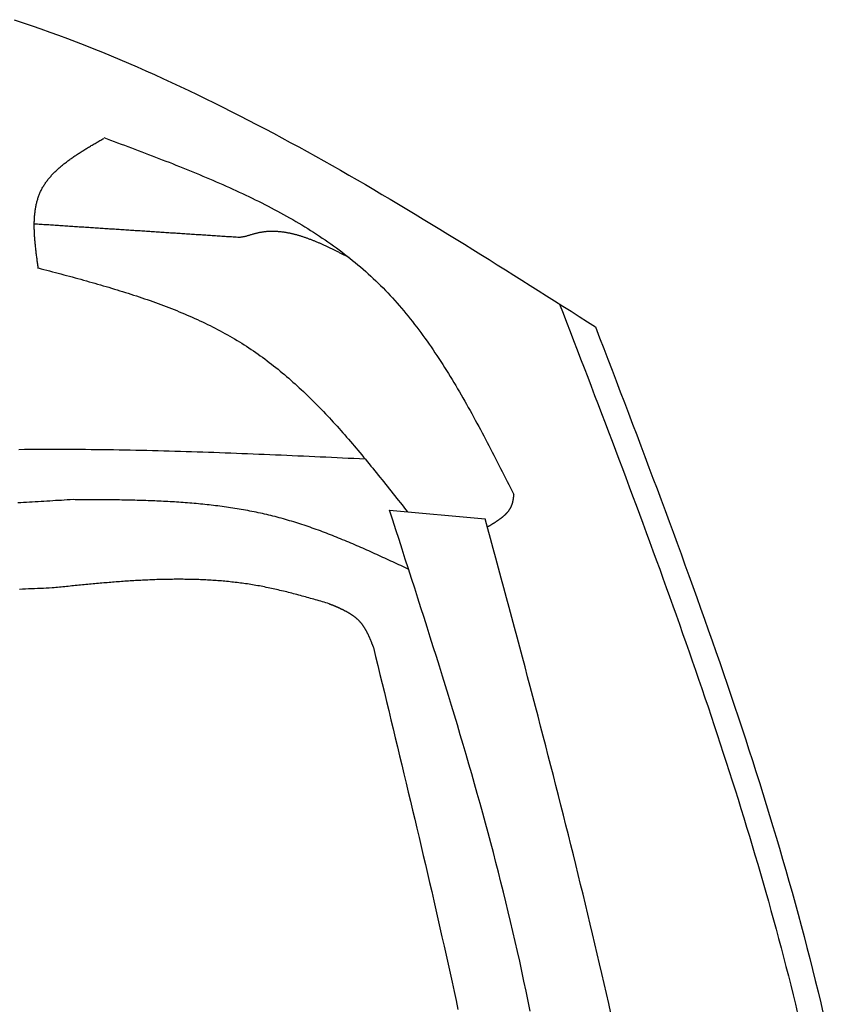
# Model space of a CAD drawing. Extents: x 715 to 7297, y 267 to 3409.
# Tile 55 of 67: x 5472 to 5772, y 2243 to 2611. Entities that reach past the tile are written whole.
import ezdxf

# ---------------------------------------------------------------- set-up
doc = ezdxf.new("R2010")
doc.units = 0
doc.layers.add('CAR', color=10, linetype='CONTINUOUS')

msp = doc.modelspace()

# ---------------------------------------------------------------- linework, layer by layer
at = {"layer": 'CAR'}
msp.add_line((5610.31, 2427.282), (5646.029, 2424.09), dxfattribs=at)
for points in [[(5470.09, 2610.61, 0), (5473.41, 2609.49, 0), (5476.73, 2608.35, 0), (5480.04, 2607.19, 0), (5483.34, 2606, 0), (5486.64, 2604.8, 0), (5489.92, 2603.56, 0), (5493.21, 2602.31, 0), (5496.48, 2601.04, 0), (5499.75, 2599.74, 0), (5503, 2598.42, 0), (5506.26, 2597.08, 0), (5509.5, 2595.72, 0), (5512.74, 2594.34, 0), (5515.98, 2592.94, 0), (5519.2, 2591.53, 0), (5522.42, 2590.09, 0), (5525.64, 2588.63, 0), (5528.85, 2587.16, 0), (5532.05, 2585.66, 0), (5535.25, 2584.15, 0), (5538.44, 2582.62, 0), (5541.62, 2581.08, 0), (5544.8, 2579.52, 0), (5547.98, 2577.94, 0), (5551.15, 2576.35, 0), (5554.31, 2574.74, 0), (5557.47, 2573.11, 0), (5560.63, 2571.47, 0), (5563.78, 2569.82, 0), (5566.93, 2568.15, 0), (5570.07, 2566.47, 0), (5573.2, 2564.77, 0), (5576.34, 2563.06, 0), (5579.47, 2561.34, 0), (5582.59, 2559.61, 0), (5585.71, 2557.86, 0), (5588.83, 2556.11, 0), (5591.94, 2554.34, 0), (5595.05, 2552.56, 0), (5598.16, 2550.77, 0), (5601.26, 2548.97, 0), (5604.36, 2547.16, 0), (5607.46, 2545.34, 0), (5610.55, 2543.51, 0), (5613.64, 2541.67, 0), (5616.73, 2539.82, 0), (5619.81, 2537.97, 0), (5622.9, 2536.1, 0), (5625.98, 2534.23, 0), (5629.05, 2532.36, 0), (5632.13, 2530.47, 0), (5635.2, 2528.58, 0), (5638.28, 2526.69, 0), (5641.35, 2524.79, 0), (5644.41, 2522.88, 0), (5647.48, 2520.97, 0), (5650.55, 2519.05, 0), (5653.61, 2517.13, 0), (5656.67, 2515.2, 0), (5659.73, 2513.28, 0), (5662.79, 2511.34, 0), (5665.85, 2509.41, 0), (5668.91, 2507.47, 0), (5671.97, 2505.53, 0), (5675.03, 2503.59, 0), (5678.09, 2501.65, 0), (5681.14, 2499.71, 0), (5684.2, 2497.76, 0), (5687.25, 2495.82, 0)], [(5479.06, 2517.58, 0), (5479.01, 2517.99, 0), (5478.95, 2518.4, 0), (5478.89, 2518.8, 0), (5478.84, 2519.21, 0), (5478.78, 2519.62, 0), (5478.73, 2520.02, 0), (5478.68, 2520.43, 0), (5478.62, 2520.84, 0), (5478.57, 2521.24, 0), (5478.52, 2521.65, 0), (5478.46, 2522.05, 0), (5478.41, 2522.46, 0), (5478.36, 2522.86, 0), (5478.31, 2523.27, 0), (5478.26, 2523.67, 0), (5478.22, 2524.08, 0), (5478.17, 2524.48, 0), (5478.12, 2524.88, 0), (5478.08, 2525.28, 0), (5478.04, 2525.68, 0), (5478, 2526.08, 0), (5477.96, 2526.48, 0), (5477.92, 2526.88, 0), (5477.88, 2527.28, 0), (5477.84, 2527.68, 0), (5477.81, 2528.08, 0), (5477.78, 2528.47, 0), (5477.75, 2528.87, 0), (5477.72, 2529.26, 0), (5477.69, 2529.65, 0), (5477.67, 2530.05, 0), (5477.65, 2530.44, 0), (5477.63, 2530.83, 0), (5477.61, 2531.22, 0), (5477.59, 2531.6, 0), (5477.58, 2531.99, 0), (5477.57, 2532.38, 0), (5477.56, 2532.76, 0), (5477.56, 2533.14, 0), (5477.55, 2533.52, 0), (5477.55, 2533.91, 0), (5477.56, 2534.28, 0), (5477.56, 2534.66, 0), (5477.57, 2535.04, 0), (5477.58, 2535.41, 0), (5477.6, 2535.79, 0), (5477.61, 2536.16, 0), (5477.64, 2536.53, 0), (5477.66, 2536.9, 0), (5477.69, 2537.26, 0), (5477.72, 2537.63, 0), (5477.75, 2537.99, 0), (5477.79, 2538.36, 0), (5477.83, 2538.72, 0), (5477.88, 2539.08, 0), (5477.93, 2539.43, 0), (5477.98, 2539.79, 0), (5478.03, 2540.14, 0), (5478.09, 2540.49, 0), (5478.16, 2540.84, 0), (5478.23, 2541.19, 0), (5478.3, 2541.53, 0), (5478.38, 2541.88, 0), (5478.46, 2542.22, 0), (5478.54, 2542.56, 0), (5478.63, 2542.89, 0), (5478.73, 2543.23, 0), (5478.83, 2543.56, 0), (5478.93, 2543.89, 0), (5479.04, 2544.22, 0), (5479.15, 2544.55, 0), (5479.27, 2544.87, 0), (5479.39, 2545.19, 0), (5479.52, 2545.51, 0), (5479.65, 2545.83, 0), (5479.79, 2546.14, 0), (5479.93, 2546.45, 0), (5480.08, 2546.76, 0), (5480.23, 2547.07, 0), (5480.39, 2547.37, 0), (5480.56, 2547.67, 0), (5480.72, 2547.97, 0), (5480.9, 2548.27, 0), (5481.07, 2548.56, 0), (5481.26, 2548.86, 0), (5481.44, 2549.15, 0), (5481.64, 2549.43, 0), (5481.83, 2549.72, 0), (5482.03, 2550, 0), (5482.24, 2550.28, 0), (5482.45, 2550.56, 0), (5482.66, 2550.84, 0), (5482.88, 2551.12, 0), (5483.1, 2551.39, 0), (5483.33, 2551.66, 0), (5483.56, 2551.93, 0), (5483.8, 2552.2, 0), (5484.04, 2552.46, 0), (5484.28, 2552.72, 0), (5484.52, 2552.99, 0), (5484.77, 2553.25, 0), (5485.03, 2553.5, 0), (5485.29, 2553.76, 0), (5485.55, 2554.02, 0), (5485.81, 2554.27, 0), (5486.08, 2554.52, 0), (5486.35, 2554.77, 0), (5486.62, 2555.02, 0), (5486.9, 2555.26, 0), (5487.18, 2555.51, 0), (5487.47, 2555.75, 0), (5487.75, 2555.99, 0), (5488.04, 2556.23, 0), (5488.34, 2556.47, 0), (5488.63, 2556.71, 0), (5488.93, 2556.95, 0), (5489.23, 2557.18, 0), (5489.53, 2557.42, 0), (5489.84, 2557.65, 0), (5490.15, 2557.88, 0), (5490.46, 2558.11, 0), (5490.78, 2558.34, 0), (5491.09, 2558.57, 0), (5491.41, 2558.79, 0), (5491.73, 2559.02, 0), (5492.05, 2559.24, 0), (5492.38, 2559.47, 0), (5492.71, 2559.69, 0), (5493.03, 2559.91, 0), (5493.37, 2560.13, 0), (5493.7, 2560.35, 0), (5494.03, 2560.57, 0), (5494.37, 2560.79, 0), (5494.71, 2561.01, 0), (5495.05, 2561.22, 0), (5495.39, 2561.44, 0), (5495.73, 2561.66, 0), (5496.07, 2561.87, 0), (5496.42, 2562.08, 0), (5496.76, 2562.3, 0), (5497.11, 2562.51, 0), (5497.46, 2562.72, 0), (5497.81, 2562.93, 0), (5498.16, 2563.15, 0), (5498.51, 2563.36, 0), (5498.86, 2563.57, 0), (5499.22, 2563.78, 0), (5499.57, 2563.99, 0), (5499.93, 2564.19, 0), (5500.28, 2564.4, 0), (5500.64, 2564.61, 0), (5501, 2564.82, 0), (5501.35, 2565.03, 0), (5501.71, 2565.24, 0), (5502.07, 2565.44, 0), (5502.43, 2565.65, 0), (5502.78, 2565.86, 0), (5503.14, 2566.07, 0), (5503.5, 2566.27, 0)], [(5503.5, 2566.54, 0), (5504.79, 2566.06, 0), (5506.08, 2565.58, 0), (5507.38, 2565.1, 0), (5508.67, 2564.62, 0), (5509.96, 2564.14, 0), (5511.25, 2563.66, 0), (5512.54, 2563.18, 0), (5513.83, 2562.7, 0), (5515.11, 2562.21, 0), (5516.4, 2561.73, 0), (5517.69, 2561.24, 0), (5518.97, 2560.76, 0), (5520.26, 2560.27, 0), (5521.54, 2559.78, 0), (5522.82, 2559.29, 0), (5524.1, 2558.79, 0), (5525.38, 2558.3, 0), (5526.66, 2557.8, 0), (5527.93, 2557.31, 0), (5529.21, 2556.81, 0), (5530.48, 2556.3, 0), (5531.75, 2555.8, 0), (5533.01, 2555.29, 0), (5534.28, 2554.78, 0), (5535.54, 2554.27, 0), (5536.8, 2553.76, 0), (5538.06, 2553.24, 0), (5539.31, 2552.72, 0), (5540.56, 2552.2, 0), (5541.81, 2551.67, 0), (5543.06, 2551.14, 0), (5544.3, 2550.61, 0), (5545.54, 2550.07, 0), (5546.78, 2549.53, 0), (5548.01, 2548.99, 0), (5549.24, 2548.44, 0), (5550.47, 2547.89, 0), (5551.69, 2547.33, 0), (5552.91, 2546.77, 0), (5554.13, 2546.21, 0), (5555.34, 2545.64, 0), (5556.55, 2545.07, 0), (5557.75, 2544.49, 0), (5558.95, 2543.91, 0), (5560.14, 2543.33, 0), (5561.33, 2542.74, 0), (5562.52, 2542.14, 0), (5563.7, 2541.54, 0), (5564.88, 2540.94, 0), (5566.05, 2540.32, 0), (5567.22, 2539.71, 0), (5568.38, 2539.09, 0), (5569.53, 2538.46, 0), (5570.69, 2537.83, 0), (5571.83, 2537.19, 0), (5572.97, 2536.54, 0), (5574.11, 2535.89, 0), (5575.24, 2535.23, 0), (5576.36, 2534.57, 0), (5577.48, 2533.9, 0), (5578.59, 2533.23, 0), (5579.7, 2532.54, 0), (5580.8, 2531.86, 0), (5581.89, 2531.16, 0), (5582.98, 2530.46, 0), (5584.06, 2529.75, 0), (5585.14, 2529.03, 0), (5586.21, 2528.31, 0), (5587.27, 2527.58, 0), (5588.32, 2526.84, 0), (5589.37, 2526.09, 0), (5590.41, 2525.34, 0), (5591.45, 2524.58, 0), (5592.47, 2523.81, 0), (5593.49, 2523.03, 0), (5594.51, 2522.25, 0), (5595.51, 2521.45, 0), (5596.51, 2520.65, 0), (5597.5, 2519.84, 0), (5598.48, 2519.02, 0), (5599.45, 2518.2, 0), (5600.42, 2517.36, 0), (5601.38, 2516.52, 0), (5602.33, 2515.66, 0), (5603.27, 2514.8, 0), (5604.2, 2513.93, 0), (5605.13, 2513.05, 0), (5606.05, 2512.16, 0), (5606.95, 2511.26, 0), (5607.85, 2510.35, 0), (5608.74, 2509.44, 0), (5609.63, 2508.51, 0), (5610.5, 2507.58, 0), (5611.37, 2506.63, 0), (5612.23, 2505.68, 0), (5613.08, 2504.72, 0), (5613.93, 2503.76, 0), (5614.77, 2502.78, 0), (5615.6, 2501.8, 0), (5616.42, 2500.8, 0), (5617.24, 2499.8, 0), (5618.05, 2498.8, 0), (5618.85, 2497.78, 0), (5619.64, 2496.76, 0), (5620.43, 2495.73, 0), (5621.22, 2494.7, 0), (5621.99, 2493.66, 0), (5622.76, 2492.61, 0), (5623.53, 2491.55, 0), (5624.29, 2490.49, 0), (5625.04, 2489.42, 0), (5625.79, 2488.35, 0), (5626.53, 2487.27, 0), (5627.27, 2486.18, 0), (5628, 2485.09, 0), (5628.72, 2483.99, 0), (5629.44, 2482.88, 0), (5630.16, 2481.77, 0), (5630.87, 2480.66, 0), (5631.57, 2479.54, 0), (5632.28, 2478.41, 0), (5632.97, 2477.28, 0), (5633.66, 2476.15, 0), (5634.35, 2475.01, 0), (5635.04, 2473.87, 0), (5635.72, 2472.72, 0), (5636.39, 2471.57, 0), (5637.06, 2470.41, 0), (5637.73, 2469.25, 0), (5638.4, 2468.08, 0), (5639.06, 2466.92, 0), (5639.72, 2465.74, 0), (5640.37, 2464.57, 0), (5641.02, 2463.39, 0), (5641.67, 2462.21, 0), (5642.32, 2461.02, 0), (5642.96, 2459.83, 0), (5643.6, 2458.64, 0), (5644.24, 2457.45, 0), (5644.88, 2456.25, 0), (5645.51, 2455.05, 0), (5646.14, 2453.85, 0), (5646.77, 2452.65, 0), (5647.4, 2451.44, 0), (5648.03, 2450.24, 0), (5648.65, 2449.03, 0), (5649.27, 2447.82, 0), (5649.89, 2446.6, 0), (5650.51, 2445.39, 0), (5651.13, 2444.18, 0), (5651.75, 2442.96, 0), (5652.37, 2441.74, 0), (5652.98, 2440.52, 0), (5653.6, 2439.3, 0), (5654.21, 2438.09, 0), (5654.83, 2436.86, 0), (5655.44, 2435.64, 0), (5656.05, 2434.42, 0), (5656.67, 2433.2, 0)], [(5553.62, 2529.25, 0), (5553.03, 2529.29, 0), (5552.43, 2529.33, 0), (5551.83, 2529.37, 0), (5551.23, 2529.41, 0), (5550.63, 2529.45, 0), (5550.03, 2529.49, 0), (5549.43, 2529.53, 0), (5548.83, 2529.57, 0), (5548.23, 2529.61, 0), (5547.64, 2529.65, 0), (5547.04, 2529.69, 0), (5546.44, 2529.73, 0), (5545.84, 2529.76, 0), (5545.24, 2529.8, 0), (5544.64, 2529.84, 0), (5544.04, 2529.88, 0), (5543.44, 2529.92, 0), (5542.84, 2529.96, 0), (5542.24, 2530, 0), (5541.65, 2530.04, 0), (5541.05, 2530.08, 0), (5540.45, 2530.12, 0), (5539.85, 2530.16, 0), (5539.25, 2530.2, 0), (5538.65, 2530.24, 0), (5538.05, 2530.27, 0), (5537.45, 2530.31, 0), (5536.85, 2530.35, 0), (5536.25, 2530.39, 0), (5535.66, 2530.43, 0), (5535.06, 2530.47, 0), (5534.46, 2530.51, 0), (5533.86, 2530.55, 0), (5533.26, 2530.59, 0), (5532.66, 2530.63, 0), (5532.06, 2530.67, 0), (5531.46, 2530.71, 0), (5530.86, 2530.75, 0), (5530.27, 2530.78, 0), (5529.67, 2530.82, 0), (5529.07, 2530.86, 0), (5528.47, 2530.9, 0), (5527.87, 2530.94, 0), (5527.27, 2530.98, 0), (5526.67, 2531.02, 0), (5526.07, 2531.06, 0), (5525.47, 2531.1, 0), (5524.87, 2531.14, 0), (5524.28, 2531.18, 0), (5523.68, 2531.22, 0), (5523.08, 2531.26, 0), (5522.48, 2531.3, 0), (5521.88, 2531.33, 0), (5521.28, 2531.37, 0), (5520.68, 2531.41, 0), (5520.08, 2531.45, 0), (5519.48, 2531.49, 0), (5518.89, 2531.53, 0), (5518.29, 2531.57, 0), (5517.69, 2531.61, 0), (5517.09, 2531.65, 0), (5516.49, 2531.69, 0), (5515.89, 2531.73, 0), (5515.29, 2531.77, 0), (5514.69, 2531.81, 0), (5514.09, 2531.84, 0), (5513.49, 2531.88, 0), (5512.9, 2531.92, 0), (5512.3, 2531.96, 0), (5511.7, 2532, 0), (5511.1, 2532.04, 0), (5510.5, 2532.08, 0), (5509.9, 2532.12, 0), (5509.3, 2532.16, 0), (5508.7, 2532.2, 0), (5508.1, 2532.24, 0), (5507.5, 2532.28, 0), (5506.91, 2532.32, 0), (5506.31, 2532.36, 0), (5505.71, 2532.39, 0), (5505.11, 2532.43, 0), (5504.51, 2532.47, 0), (5503.91, 2532.51, 0), (5503.31, 2532.55, 0), (5502.71, 2532.59, 0), (5502.11, 2532.63, 0), (5501.52, 2532.67, 0), (5500.92, 2532.71, 0), (5500.32, 2532.75, 0), (5499.72, 2532.79, 0), (5499.12, 2532.83, 0), (5498.52, 2532.87, 0), (5497.92, 2532.9, 0), (5497.32, 2532.94, 0), (5496.72, 2532.98, 0), (5496.12, 2533.02, 0), (5495.53, 2533.06, 0), (5494.93, 2533.1, 0), (5494.33, 2533.14, 0), (5493.73, 2533.18, 0), (5493.13, 2533.22, 0), (5492.53, 2533.26, 0), (5491.93, 2533.3, 0), (5491.33, 2533.34, 0), (5490.73, 2533.38, 0), (5490.14, 2533.42, 0), (5489.54, 2533.45, 0), (5488.94, 2533.49, 0), (5488.34, 2533.53, 0), (5487.74, 2533.57, 0), (5487.14, 2533.61, 0), (5486.54, 2533.65, 0), (5485.94, 2533.69, 0), (5485.34, 2533.73, 0), (5484.74, 2533.77, 0), (5484.15, 2533.81, 0), (5483.55, 2533.85, 0), (5482.95, 2533.89, 0), (5482.35, 2533.93, 0), (5481.75, 2533.96, 0), (5481.15, 2534, 0), (5480.55, 2534.04, 0), (5479.95, 2534.08, 0), (5479.35, 2534.12, 0), (5478.75, 2534.16, 0), (5478.16, 2534.2, 0), (5477.56, 2534.24, 0)], [(5595.22, 2521.69, 0), (5594.96, 2521.82, 0), (5594.69, 2521.95, 0), (5594.43, 2522.09, 0), (5594.17, 2522.22, 0), (5593.91, 2522.36, 0), (5593.65, 2522.49, 0), (5593.38, 2522.62, 0), (5593.12, 2522.76, 0), (5592.86, 2522.89, 0), (5592.6, 2523.02, 0), (5592.34, 2523.15, 0), (5592.08, 2523.29, 0), (5591.81, 2523.42, 0), (5591.55, 2523.55, 0), (5591.29, 2523.68, 0), (5591.03, 2523.81, 0), (5590.77, 2523.94, 0), (5590.5, 2524.08, 0), (5590.24, 2524.21, 0), (5589.98, 2524.33, 0), (5589.72, 2524.46, 0), (5589.46, 2524.59, 0), (5589.2, 2524.72, 0), (5588.93, 2524.85, 0), (5588.67, 2524.98, 0), (5588.41, 2525.1, 0), (5588.15, 2525.23, 0), (5587.89, 2525.35, 0), (5587.62, 2525.48, 0), (5587.36, 2525.6, 0), (5587.1, 2525.73, 0), (5586.84, 2525.85, 0), (5586.58, 2525.97, 0), (5586.32, 2526.09, 0), (5586.05, 2526.21, 0), (5585.79, 2526.33, 0), (5585.53, 2526.45, 0), (5585.27, 2526.57, 0), (5585.01, 2526.69, 0), (5584.75, 2526.81, 0), (5584.48, 2526.92, 0), (5584.22, 2527.04, 0), (5583.96, 2527.15, 0), (5583.7, 2527.26, 0), (5583.44, 2527.37, 0), (5583.18, 2527.49, 0), (5582.91, 2527.6, 0), (5582.65, 2527.7, 0), (5582.39, 2527.81, 0), (5582.13, 2527.92, 0), (5581.87, 2528.02, 0), (5581.61, 2528.13, 0), (5581.34, 2528.23, 0), (5581.08, 2528.33, 0), (5580.82, 2528.43, 0), (5580.56, 2528.53, 0), (5580.3, 2528.63, 0), (5580.04, 2528.73, 0), (5579.77, 2528.83, 0), (5579.51, 2528.92, 0), (5579.25, 2529.01, 0), (5578.99, 2529.11, 0), (5578.73, 2529.2, 0), (5578.47, 2529.28, 0), (5578.21, 2529.37, 0), (5577.94, 2529.46, 0), (5577.68, 2529.54, 0), (5577.42, 2529.63, 0), (5577.16, 2529.71, 0), (5576.9, 2529.79, 0), (5576.64, 2529.87, 0), (5576.38, 2529.94, 0), (5576.11, 2530.02, 0), (5575.85, 2530.09, 0), (5575.59, 2530.17, 0), (5575.33, 2530.24, 0), (5575.07, 2530.3, 0), (5574.81, 2530.37, 0), (5574.55, 2530.44, 0), (5574.28, 2530.5, 0), (5574.02, 2530.56, 0), (5573.76, 2530.62, 0), (5573.5, 2530.68, 0), (5573.24, 2530.74, 0), (5572.98, 2530.79, 0), (5572.72, 2530.84, 0), (5572.46, 2530.9, 0), (5572.19, 2530.94, 0), (5571.93, 2530.99, 0), (5571.67, 2531.04, 0), (5571.41, 2531.08, 0), (5571.15, 2531.12, 0), (5570.89, 2531.16, 0), (5570.63, 2531.19, 0), (5570.37, 2531.23, 0), (5570.11, 2531.26, 0), (5569.84, 2531.29, 0), (5569.58, 2531.32, 0), (5569.32, 2531.35, 0), (5569.06, 2531.37, 0), (5568.8, 2531.39, 0), (5568.54, 2531.41, 0), (5568.28, 2531.43, 0), (5568.02, 2531.44, 0), (5567.76, 2531.45, 0), (5567.5, 2531.46, 0), (5567.23, 2531.47, 0), (5566.97, 2531.48, 0), (5566.71, 2531.48, 0), (5566.45, 2531.48, 0), (5566.19, 2531.48, 0), (5565.93, 2531.48, 0), (5565.67, 2531.47, 0), (5565.41, 2531.46, 0), (5565.15, 2531.45, 0), (5564.89, 2531.43, 0), (5564.63, 2531.42, 0), (5564.37, 2531.4, 0), (5564.11, 2531.37, 0), (5563.84, 2531.35, 0), (5563.58, 2531.32, 0), (5563.32, 2531.29, 0), (5563.06, 2531.26, 0), (5562.8, 2531.22, 0), (5562.54, 2531.18, 0), (5562.28, 2531.14, 0), (5562.02, 2531.1, 0), (5561.76, 2531.05, 0), (5561.5, 2531, 0), (5561.24, 2530.95, 0), (5560.98, 2530.89, 0), (5560.72, 2530.83, 0), (5560.46, 2530.77, 0), (5560.2, 2530.71, 0), (5559.94, 2530.64, 0), (5559.68, 2530.57, 0), (5559.42, 2530.5, 0), (5559.16, 2530.42, 0), (5558.9, 2530.34, 0), (5558.63, 2530.26, 0), (5558.37, 2530.18, 0), (5558.11, 2530.1, 0), (5557.85, 2530.02, 0), (5557.59, 2529.94, 0), (5557.33, 2529.86, 0), (5557.07, 2529.79, 0), (5556.81, 2529.71, 0), (5556.54, 2529.64, 0), (5556.28, 2529.58, 0), (5556.02, 2529.52, 0), (5555.75, 2529.46, 0), (5555.49, 2529.41, 0), (5555.23, 2529.36, 0), (5554.96, 2529.32, 0), (5554.7, 2529.29, 0), (5554.43, 2529.27, 0), (5554.16, 2529.26, 0), (5553.89, 2529.25, 0), (5553.62, 2529.25, 0)], [(5479.06, 2517.85, 0), (5480.12, 2517.57, 0), (5481.18, 2517.29, 0), (5482.24, 2517.01, 0), (5483.3, 2516.73, 0), (5484.36, 2516.45, 0), (5485.42, 2516.17, 0), (5486.48, 2515.88, 0), (5487.53, 2515.6, 0), (5488.59, 2515.32, 0), (5489.65, 2515.03, 0), (5490.7, 2514.75, 0), (5491.76, 2514.46, 0), (5492.81, 2514.17, 0), (5493.87, 2513.88, 0), (5494.92, 2513.59, 0), (5495.97, 2513.3, 0), (5497.02, 2513.01, 0), (5498.07, 2512.71, 0), (5499.12, 2512.42, 0), (5500.17, 2512.12, 0), (5501.22, 2511.82, 0), (5502.26, 2511.52, 0), (5503.31, 2511.21, 0), (5504.35, 2510.91, 0), (5505.39, 2510.6, 0), (5506.43, 2510.29, 0), (5507.47, 2509.97, 0), (5508.51, 2509.66, 0), (5509.54, 2509.34, 0), (5510.57, 2509.02, 0), (5511.6, 2508.7, 0), (5512.63, 2508.37, 0), (5513.66, 2508.04, 0), (5514.68, 2507.71, 0), (5515.71, 2507.37, 0), (5516.73, 2507.03, 0), (5517.75, 2506.69, 0), (5518.76, 2506.34, 0), (5519.78, 2505.99, 0), (5520.79, 2505.64, 0), (5521.8, 2505.28, 0), (5522.81, 2504.92, 0), (5523.81, 2504.55, 0), (5524.81, 2504.19, 0), (5525.81, 2503.81, 0), (5526.81, 2503.43, 0), (5527.8, 2503.05, 0), (5528.79, 2502.67, 0), (5529.78, 2502.28, 0), (5530.76, 2501.88, 0), (5531.74, 2501.48, 0), (5532.72, 2501.08, 0), (5533.69, 2500.67, 0), (5534.67, 2500.25, 0), (5535.63, 2499.83, 0), (5536.6, 2499.41, 0), (5537.56, 2498.98, 0), (5538.52, 2498.54, 0), (5539.47, 2498.1, 0), (5540.42, 2497.66, 0), (5541.37, 2497.2, 0), (5542.31, 2496.75, 0), (5543.25, 2496.28, 0), (5544.19, 2495.81, 0), (5545.12, 2495.34, 0), (5546.05, 2494.86, 0), (5546.97, 2494.37, 0), (5547.89, 2493.88, 0), (5548.81, 2493.37, 0), (5549.72, 2492.87, 0), (5550.62, 2492.35, 0), (5551.53, 2491.83, 0), (5552.42, 2491.31, 0), (5553.32, 2490.77, 0), (5554.21, 2490.23, 0), (5555.09, 2489.69, 0), (5555.97, 2489.13, 0), (5556.85, 2488.57, 0), (5557.72, 2488, 0), (5558.58, 2487.42, 0), (5559.44, 2486.84, 0), (5560.3, 2486.25, 0), (5561.15, 2485.65, 0), (5562, 2485.05, 0), (5562.84, 2484.44, 0), (5563.68, 2483.82, 0), (5564.51, 2483.19, 0), (5565.34, 2482.56, 0), (5566.17, 2481.92, 0), (5566.99, 2481.28, 0), (5567.8, 2480.63, 0), (5568.62, 2479.97, 0), (5569.43, 2479.31, 0), (5570.23, 2478.64, 0), (5571.03, 2477.97, 0), (5571.83, 2477.29, 0), (5572.62, 2476.6, 0), (5573.41, 2475.91, 0), (5574.2, 2475.21, 0), (5574.98, 2474.51, 0), (5575.76, 2473.8, 0), (5576.54, 2473.09, 0), (5577.31, 2472.37, 0), (5578.08, 2471.65, 0), (5578.84, 2470.92, 0), (5579.61, 2470.18, 0), (5580.36, 2469.45, 0), (5581.12, 2468.7, 0), (5581.87, 2467.96, 0), (5582.62, 2467.2, 0), (5583.37, 2466.45, 0), (5584.12, 2465.69, 0), (5584.86, 2464.92, 0), (5585.6, 2464.15, 0), (5586.33, 2463.38, 0), (5587.07, 2462.6, 0), (5587.8, 2461.82, 0), (5588.53, 2461.04, 0), (5589.25, 2460.25, 0), (5589.98, 2459.45, 0), (5590.7, 2458.66, 0), (5591.42, 2457.86, 0), (5592.13, 2457.06, 0), (5592.85, 2456.25, 0), (5593.56, 2455.44, 0), (5594.27, 2454.63, 0), (5594.98, 2453.81, 0), (5595.69, 2453, 0), (5596.39, 2452.17, 0), (5597.1, 2451.35, 0), (5597.8, 2450.52, 0), (5598.5, 2449.7, 0), (5599.2, 2448.86, 0), (5599.89, 2448.03, 0), (5600.59, 2447.19, 0), (5601.28, 2446.36, 0), (5601.97, 2445.52, 0), (5602.66, 2444.67, 0), (5603.35, 2443.83, 0), (5604.04, 2442.98, 0), (5604.73, 2442.14, 0), (5605.42, 2441.29, 0), (5606.1, 2440.44, 0), (5606.79, 2439.58, 0), (5607.47, 2438.73, 0), (5608.15, 2437.87, 0), (5608.84, 2437.02, 0), (5609.52, 2436.16, 0), (5610.2, 2435.3, 0), (5610.88, 2434.44, 0), (5611.56, 2433.58, 0), (5612.24, 2432.72, 0), (5612.91, 2431.86, 0), (5613.59, 2431, 0), (5614.27, 2430.14, 0), (5614.95, 2429.28, 0), (5615.63, 2428.41, 0), (5616.3, 2427.55, 0), (5616.98, 2426.69, 0)], [(5673.84, 2504.35, 0), (5675.15, 2500.94, 0), (5676.46, 2497.53, 0), (5677.77, 2494.12, 0), (5679.08, 2490.7, 0), (5680.39, 2487.29, 0), (5681.7, 2483.88, 0), (5683.01, 2480.47, 0), (5684.32, 2477.06, 0), (5685.62, 2473.64, 0), (5686.92, 2470.23, 0), (5688.23, 2466.82, 0), (5689.53, 2463.41, 0), (5690.83, 2459.99, 0), (5692.12, 2456.58, 0), (5693.42, 2453.16, 0), (5694.71, 2449.75, 0), (5696, 2446.33, 0), (5697.29, 2442.92, 0), (5698.57, 2439.5, 0), (5699.85, 2436.08, 0), (5701.13, 2432.66, 0), (5702.4, 2429.25, 0), (5703.68, 2425.83, 0), (5704.94, 2422.41, 0), (5706.21, 2418.99, 0), (5707.47, 2415.56, 0), (5708.72, 2412.14, 0), (5709.97, 2408.72, 0), (5711.22, 2405.3, 0), (5712.46, 2401.87, 0), (5713.7, 2398.44, 0), (5714.93, 2395.02, 0), (5716.16, 2391.59, 0), (5717.38, 2388.16, 0), (5718.6, 2384.73, 0), (5719.81, 2381.3, 0), (5721.02, 2377.87, 0), (5722.22, 2374.43, 0), (5723.41, 2371, 0), (5724.6, 2367.56, 0), (5725.78, 2364.12, 0), (5726.96, 2360.69, 0), (5728.12, 2357.25, 0), (5729.29, 2353.8, 0), (5730.44, 2350.36, 0), (5731.59, 2346.92, 0), (5732.73, 2343.47, 0), (5733.86, 2340.02, 0), (5734.99, 2336.58, 0), (5736.1, 2333.13, 0), (5737.21, 2329.67, 0), (5738.31, 2326.22, 0), (5739.41, 2322.77, 0), (5740.49, 2319.31, 0), (5741.57, 2315.85, 0), (5742.64, 2312.39, 0), (5743.69, 2308.93, 0), (5744.74, 2305.46, 0), (5745.78, 2302, 0), (5746.82, 2298.53, 0), (5747.84, 2295.06, 0), (5748.85, 2291.59, 0), (5749.85, 2288.12, 0), (5750.84, 2284.64, 0), (5751.83, 2281.16, 0), (5752.8, 2277.68, 0), (5753.76, 2274.2, 0), (5754.71, 2270.72, 0), (5755.65, 2267.23, 0), (5756.58, 2263.74, 0), (5757.5, 2260.25, 0), (5758.4, 2256.76, 0), (5759.3, 2253.27, 0), (5760.18, 2249.77, 0), (5761.05, 2246.27, 0), (5761.91, 2242.77, 0), (5762.76, 2239.26, 0)], [(5687.25, 2495.82, 0), (5688.8, 2491.78, 0), (5690.34, 2487.75, 0), (5691.88, 2483.71, 0), (5693.42, 2479.67, 0), (5694.96, 2475.64, 0), (5696.5, 2471.6, 0), (5698.04, 2467.56, 0), (5699.57, 2463.52, 0), (5701.1, 2459.48, 0), (5702.63, 2455.44, 0), (5704.16, 2451.41, 0), (5705.68, 2447.36, 0), (5707.2, 2443.32, 0), (5708.72, 2439.28, 0), (5710.23, 2435.24, 0), (5711.74, 2431.2, 0), (5713.24, 2427.15, 0), (5714.74, 2423.1, 0), (5716.24, 2419.06, 0), (5717.72, 2415.01, 0), (5719.21, 2410.96, 0), (5720.68, 2406.91, 0), (5722.15, 2402.86, 0), (5723.61, 2398.81, 0), (5725.07, 2394.75, 0), (5726.52, 2390.7, 0), (5727.96, 2386.64, 0), (5729.39, 2382.58, 0), (5730.82, 2378.52, 0), (5732.23, 2374.46, 0), (5733.64, 2370.39, 0), (5735.04, 2366.33, 0), (5736.43, 2362.26, 0), (5737.81, 2358.19, 0), (5739.18, 2354.12, 0), (5740.54, 2350.05, 0), (5741.89, 2345.97, 0), (5743.23, 2341.89, 0), (5744.56, 2337.81, 0), (5745.87, 2333.73, 0), (5747.18, 2329.65, 0), (5748.47, 2325.56, 0), (5749.75, 2321.47, 0), (5751.02, 2317.38, 0), (5752.27, 2313.28, 0), (5753.52, 2309.18, 0), (5754.75, 2305.08, 0), (5755.96, 2300.98, 0), (5757.16, 2296.87, 0), (5758.35, 2292.77, 0), (5759.52, 2288.65, 0), (5760.68, 2284.54, 0), (5761.82, 2280.42, 0), (5762.95, 2276.3, 0), (5764.06, 2272.18, 0), (5765.16, 2268.05, 0), (5766.24, 2263.92, 0), (5767.3, 2259.79, 0), (5768.35, 2255.65, 0), (5769.38, 2251.51, 0), (5770.39, 2247.36, 0), (5771.38, 2243.22, 0), (5772.36, 2239.07, 0)], [(5471.76, 2450.05, 0), (5473.84, 2450.07, 0), (5475.92, 2450.09, 0), (5478, 2450.11, 0), (5480.07, 2450.12, 0), (5482.15, 2450.13, 0), (5484.23, 2450.13, 0), (5486.31, 2450.13, 0), (5488.39, 2450.13, 0), (5490.48, 2450.12, 0), (5492.56, 2450.11, 0), (5494.64, 2450.1, 0), (5496.72, 2450.08, 0), (5498.8, 2450.06, 0), (5500.89, 2450.04, 0), (5502.97, 2450.01, 0), (5505.05, 2449.99, 0), (5507.14, 2449.95, 0), (5509.22, 2449.92, 0), (5511.3, 2449.88, 0), (5513.39, 2449.84, 0), (5515.47, 2449.8, 0), (5517.56, 2449.75, 0), (5519.65, 2449.71, 0), (5521.73, 2449.66, 0), (5523.82, 2449.6, 0), (5525.9, 2449.55, 0), (5527.99, 2449.49, 0), (5530.08, 2449.43, 0), (5532.17, 2449.37, 0), (5534.25, 2449.3, 0), (5536.34, 2449.24, 0), (5538.43, 2449.17, 0), (5540.52, 2449.1, 0), (5542.61, 2449.03, 0), (5544.69, 2448.96, 0), (5546.78, 2448.88, 0), (5548.87, 2448.8, 0), (5550.96, 2448.73, 0), (5553.05, 2448.65, 0), (5555.14, 2448.56, 0), (5557.23, 2448.48, 0), (5559.32, 2448.4, 0), (5561.41, 2448.31, 0), (5563.5, 2448.22, 0), (5565.59, 2448.14, 0), (5567.68, 2448.05, 0), (5569.77, 2447.96, 0), (5571.86, 2447.87, 0), (5573.95, 2447.78, 0), (5576.04, 2447.68, 0), (5578.13, 2447.59, 0), (5580.23, 2447.5, 0), (5582.32, 2447.4, 0), (5584.41, 2447.31, 0), (5586.5, 2447.21, 0), (5588.59, 2447.11, 0), (5590.68, 2447.02, 0), (5592.77, 2446.92, 0), (5594.86, 2446.82, 0), (5596.95, 2446.72, 0), (5599.05, 2446.63, 0), (5601.14, 2446.53, 0)], [(5656.67, 2433.2, 0), (5656.65, 2433.1, 0), (5656.64, 2432.99, 0), (5656.63, 2432.89, 0), (5656.62, 2432.79, 0), (5656.61, 2432.68, 0), (5656.6, 2432.58, 0), (5656.58, 2432.47, 0), (5656.57, 2432.37, 0), (5656.56, 2432.27, 0), (5656.55, 2432.16, 0), (5656.53, 2432.06, 0), (5656.52, 2431.96, 0), (5656.51, 2431.85, 0), (5656.49, 2431.75, 0), (5656.48, 2431.65, 0), (5656.46, 2431.55, 0), (5656.45, 2431.44, 0), (5656.43, 2431.34, 0), (5656.41, 2431.24, 0), (5656.4, 2431.14, 0), (5656.38, 2431.04, 0), (5656.36, 2430.94, 0), (5656.34, 2430.84, 0), (5656.32, 2430.74, 0), (5656.3, 2430.64, 0), (5656.28, 2430.54, 0), (5656.26, 2430.44, 0), (5656.24, 2430.34, 0), (5656.22, 2430.24, 0), (5656.19, 2430.15, 0), (5656.17, 2430.05, 0), (5656.14, 2429.95, 0), (5656.12, 2429.86, 0), (5656.09, 2429.76, 0), (5656.06, 2429.67, 0), (5656.03, 2429.57, 0), (5656, 2429.48, 0), (5655.97, 2429.39, 0), (5655.93, 2429.29, 0), (5655.9, 2429.2, 0), (5655.87, 2429.11, 0), (5655.83, 2429.02, 0), (5655.79, 2428.93, 0), (5655.76, 2428.84, 0), (5655.72, 2428.75, 0), (5655.68, 2428.66, 0), (5655.64, 2428.57, 0), (5655.59, 2428.49, 0), (5655.55, 2428.4, 0), (5655.51, 2428.31, 0), (5655.46, 2428.23, 0), (5655.42, 2428.14, 0), (5655.37, 2428.06, 0), (5655.32, 2427.97, 0), (5655.27, 2427.89, 0), (5655.22, 2427.8, 0), (5655.17, 2427.72, 0), (5655.12, 2427.64, 0), (5655.07, 2427.56, 0), (5655.02, 2427.48, 0), (5654.96, 2427.39, 0), (5654.91, 2427.31, 0), (5654.85, 2427.23, 0), (5654.8, 2427.15, 0), (5654.74, 2427.08, 0), (5654.68, 2427, 0), (5654.62, 2426.92, 0), (5654.56, 2426.84, 0), (5654.5, 2426.76, 0), (5654.44, 2426.69, 0), (5654.38, 2426.61, 0), (5654.31, 2426.53, 0), (5654.25, 2426.46, 0), (5654.19, 2426.38, 0), (5654.12, 2426.31, 0), (5654.06, 2426.23, 0), (5653.99, 2426.16, 0), (5653.92, 2426.09, 0), (5653.85, 2426.01, 0), (5653.78, 2425.94, 0), (5653.71, 2425.87, 0), (5653.64, 2425.8, 0), (5653.57, 2425.73, 0), (5653.5, 2425.65, 0), (5653.43, 2425.58, 0), (5653.36, 2425.51, 0), (5653.28, 2425.44, 0), (5653.21, 2425.37, 0), (5653.13, 2425.3, 0), (5653.06, 2425.23, 0), (5652.98, 2425.16, 0), (5652.91, 2425.1, 0), (5652.83, 2425.03, 0), (5652.75, 2424.96, 0), (5652.67, 2424.89, 0), (5652.59, 2424.83, 0), (5652.51, 2424.76, 0), (5652.43, 2424.69, 0), (5652.35, 2424.63, 0), (5652.27, 2424.56, 0), (5652.19, 2424.49, 0), (5652.11, 2424.43, 0), (5652.03, 2424.36, 0), (5651.94, 2424.3, 0), (5651.86, 2424.23, 0), (5651.78, 2424.17, 0), (5651.69, 2424.1, 0), (5651.61, 2424.04, 0), (5651.52, 2423.98, 0), (5651.43, 2423.91, 0), (5651.35, 2423.85, 0), (5651.26, 2423.79, 0), (5651.17, 2423.72, 0), (5651.09, 2423.66, 0), (5651, 2423.6, 0), (5650.91, 2423.54, 0), (5650.82, 2423.48, 0), (5650.73, 2423.41, 0), (5650.64, 2423.35, 0), (5650.55, 2423.29, 0), (5650.46, 2423.23, 0), (5650.37, 2423.17, 0), (5650.28, 2423.11, 0), (5650.19, 2423.05, 0), (5650.1, 2422.99, 0), (5650.01, 2422.93, 0), (5649.92, 2422.87, 0), (5649.82, 2422.81, 0), (5649.73, 2422.75, 0), (5649.64, 2422.69, 0), (5649.54, 2422.63, 0), (5649.45, 2422.57, 0), (5649.36, 2422.51, 0), (5649.26, 2422.45, 0), (5649.17, 2422.39, 0), (5649.07, 2422.33, 0), (5648.98, 2422.27, 0), (5648.89, 2422.22, 0), (5648.79, 2422.16, 0), (5648.7, 2422.1, 0), (5648.6, 2422.04, 0), (5648.51, 2421.98, 0), (5648.41, 2421.92, 0), (5648.31, 2421.87, 0), (5648.22, 2421.81, 0), (5648.12, 2421.75, 0), (5648.03, 2421.69, 0), (5647.93, 2421.63, 0), (5647.83, 2421.58, 0), (5647.74, 2421.52, 0), (5647.64, 2421.46, 0), (5647.54, 2421.4, 0), (5647.45, 2421.35, 0), (5647.35, 2421.29, 0), (5647.26, 2421.23, 0), (5647.16, 2421.17, 0), (5647.06, 2421.12, 0), (5646.97, 2421.06, 0), (5646.87, 2421, 0)], [(5492.04, 2431.26, 0), (5490.96, 2431.19, 0), (5489.87, 2431.13, 0), (5488.78, 2431.07, 0), (5487.69, 2431, 0), (5486.61, 2430.94, 0), (5485.52, 2430.88, 0), (5484.43, 2430.81, 0), (5483.34, 2430.75, 0), (5482.26, 2430.69, 0), (5481.17, 2430.62, 0), (5480.08, 2430.56, 0), (5478.99, 2430.5, 0), (5477.91, 2430.43, 0), (5476.82, 2430.37, 0), (5475.73, 2430.31, 0), (5474.64, 2430.24, 0), (5473.56, 2430.18, 0), (5472.47, 2430.12, 0), (5471.38, 2430.05, 0)], [(5617.44, 2405.2, 0), (5616.7, 2405.54, 0), (5615.95, 2405.89, 0), (5615.21, 2406.24, 0), (5614.46, 2406.59, 0), (5613.72, 2406.93, 0), (5612.97, 2407.28, 0), (5612.23, 2407.63, 0), (5611.48, 2407.98, 0), (5610.74, 2408.32, 0), (5609.99, 2408.67, 0), (5609.25, 2409.01, 0), (5608.5, 2409.35, 0), (5607.76, 2409.7, 0), (5607.01, 2410.04, 0), (5606.26, 2410.38, 0), (5605.52, 2410.72, 0), (5604.77, 2411.06, 0), (5604.02, 2411.4, 0), (5603.28, 2411.73, 0), (5602.53, 2412.07, 0), (5601.78, 2412.4, 0), (5601.03, 2412.73, 0), (5600.28, 2413.07, 0), (5599.53, 2413.39, 0), (5598.78, 2413.72, 0), (5598.03, 2414.05, 0), (5597.28, 2414.37, 0), (5596.53, 2414.7, 0), (5595.78, 2415.02, 0), (5595.03, 2415.33, 0), (5594.28, 2415.65, 0), (5593.53, 2415.96, 0), (5592.77, 2416.28, 0), (5592.02, 2416.59, 0), (5591.26, 2416.89, 0), (5590.51, 2417.2, 0), (5589.75, 2417.5, 0), (5589, 2417.8, 0), (5588.24, 2418.1, 0), (5587.48, 2418.39, 0), (5586.73, 2418.69, 0), (5585.97, 2418.98, 0), (5585.21, 2419.26, 0), (5584.45, 2419.55, 0), (5583.69, 2419.83, 0), (5582.92, 2420.1, 0), (5582.16, 2420.38, 0), (5581.4, 2420.65, 0), (5580.64, 2420.92, 0), (5579.87, 2421.18, 0), (5579.11, 2421.44, 0), (5578.34, 2421.7, 0), (5577.57, 2421.95, 0), (5576.8, 2422.2, 0), (5576.03, 2422.45, 0), (5575.27, 2422.69, 0), (5574.49, 2422.93, 0), (5573.72, 2423.17, 0), (5572.95, 2423.4, 0), (5572.18, 2423.62, 0), (5571.4, 2423.85, 0), (5570.63, 2424.07, 0), (5569.85, 2424.28, 0), (5569.07, 2424.49, 0), (5568.29, 2424.7, 0), (5567.51, 2424.9, 0), (5566.73, 2425.1, 0), (5565.95, 2425.29, 0), (5565.17, 2425.48, 0), (5564.39, 2425.66, 0), (5563.6, 2425.84, 0), (5562.81, 2426.02, 0), (5562.03, 2426.19, 0), (5561.24, 2426.36, 0), (5560.45, 2426.53, 0), (5559.66, 2426.69, 0), (5558.87, 2426.85, 0), (5558.08, 2427, 0), (5557.29, 2427.15, 0), (5556.5, 2427.3, 0), (5555.7, 2427.44, 0), (5554.91, 2427.58, 0), (5554.11, 2427.72, 0), (5553.32, 2427.85, 0), (5552.52, 2427.98, 0), (5551.72, 2428.1, 0), (5550.92, 2428.22, 0), (5550.12, 2428.34, 0), (5549.32, 2428.46, 0), (5548.52, 2428.57, 0), (5547.72, 2428.68, 0), (5546.92, 2428.79, 0), (5546.12, 2428.89, 0), (5545.31, 2428.99, 0), (5544.51, 2429.09, 0), (5543.7, 2429.18, 0), (5542.9, 2429.28, 0), (5542.09, 2429.36, 0), (5541.28, 2429.45, 0), (5540.47, 2429.53, 0), (5539.67, 2429.61, 0), (5538.86, 2429.69, 0), (5538.05, 2429.77, 0), (5537.24, 2429.84, 0), (5536.43, 2429.91, 0), (5535.61, 2429.98, 0), (5534.8, 2430.04, 0), (5533.99, 2430.11, 0), (5533.18, 2430.17, 0), (5532.36, 2430.23, 0), (5531.55, 2430.28, 0), (5530.73, 2430.34, 0), (5529.92, 2430.39, 0), (5529.1, 2430.44, 0), (5528.29, 2430.49, 0), (5527.47, 2430.53, 0), (5526.65, 2430.58, 0), (5525.83, 2430.62, 0), (5525.01, 2430.66, 0), (5524.2, 2430.7, 0), (5523.38, 2430.73, 0), (5522.56, 2430.77, 0), (5521.74, 2430.8, 0), (5520.92, 2430.83, 0), (5520.1, 2430.86, 0), (5519.28, 2430.89, 0), (5518.45, 2430.92, 0), (5517.63, 2430.94, 0), (5516.81, 2430.97, 0), (5515.99, 2430.99, 0), (5515.16, 2431.01, 0), (5514.34, 2431.03, 0), (5513.52, 2431.05, 0), (5512.69, 2431.07, 0), (5511.87, 2431.08, 0), (5511.05, 2431.1, 0), (5510.22, 2431.11, 0), (5509.4, 2431.13, 0), (5508.57, 2431.14, 0), (5507.75, 2431.15, 0), (5506.92, 2431.16, 0), (5506.1, 2431.17, 0), (5505.27, 2431.18, 0), (5504.45, 2431.19, 0), (5503.62, 2431.2, 0), (5502.79, 2431.2, 0), (5501.97, 2431.21, 0), (5501.14, 2431.22, 0), (5500.31, 2431.22, 0), (5499.49, 2431.23, 0), (5498.66, 2431.23, 0), (5497.83, 2431.23, 0), (5497.01, 2431.24, 0), (5496.18, 2431.24, 0), (5495.35, 2431.24, 0), (5494.53, 2431.25, 0), (5493.7, 2431.25, 0), (5492.87, 2431.25, 0), (5492.04, 2431.26, 0)], [(5662.83, 2240.17, 0), (5662.08, 2243.89, 0), (5661.31, 2247.6, 0), (5660.52, 2251.32, 0), (5659.73, 2255.03, 0), (5658.92, 2258.74, 0), (5658.09, 2262.45, 0), (5657.25, 2266.15, 0), (5656.4, 2269.86, 0), (5655.53, 2273.56, 0), (5654.65, 2277.25, 0), (5653.76, 2280.95, 0), (5652.85, 2284.64, 0), (5651.93, 2288.33, 0), (5650.99, 2292.01, 0), (5650.04, 2295.7, 0), (5649.08, 2299.38, 0), (5648.11, 2303.06, 0), (5647.12, 2306.74, 0), (5646.13, 2310.41, 0), (5645.12, 2314.09, 0), (5644.1, 2317.76, 0), (5643.07, 2321.43, 0), (5642.04, 2325.09, 0), (5640.99, 2328.76, 0), (5639.93, 2332.42, 0), (5638.87, 2336.08, 0), (5637.79, 2339.75, 0), (5636.71, 2343.4, 0), (5635.62, 2347.06, 0), (5634.52, 2350.72, 0), (5633.41, 2354.37, 0), (5632.3, 2358.03, 0), (5631.18, 2361.68, 0), (5630.06, 2365.33, 0), (5628.93, 2368.98, 0), (5627.79, 2372.63, 0), (5626.65, 2376.28, 0), (5625.5, 2379.92, 0), (5624.35, 2383.57, 0), (5623.19, 2387.21, 0), (5622.03, 2390.86, 0), (5620.87, 2394.5, 0), (5619.71, 2398.15, 0), (5618.54, 2401.79, 0), (5617.37, 2405.43, 0), (5616.19, 2409.07, 0), (5615.02, 2412.72, 0), (5613.84, 2416.36, 0), (5612.67, 2420, 0), (5611.49, 2423.64, 0), (5610.31, 2427.28, 0)], [(5693.03, 2239.31, 0), (5692.19, 2243.02, 0), (5691.35, 2246.73, 0), (5690.49, 2250.44, 0), (5689.64, 2254.14, 0), (5688.78, 2257.85, 0), (5687.91, 2261.56, 0), (5687.04, 2265.26, 0), (5686.16, 2268.97, 0), (5685.28, 2272.67, 0), (5684.39, 2276.37, 0), (5683.5, 2280.07, 0), (5682.6, 2283.78, 0), (5681.7, 2287.48, 0), (5680.8, 2291.18, 0), (5679.89, 2294.88, 0), (5678.97, 2298.58, 0), (5678.05, 2302.27, 0), (5677.13, 2305.97, 0), (5676.2, 2309.67, 0), (5675.27, 2313.37, 0), (5674.34, 2317.06, 0), (5673.4, 2320.76, 0), (5672.46, 2324.45, 0), (5671.51, 2328.15, 0), (5670.56, 2331.84, 0), (5669.61, 2335.54, 0), (5668.66, 2339.23, 0), (5667.7, 2342.92, 0), (5666.74, 2346.62, 0), (5665.77, 2350.31, 0), (5664.81, 2354, 0), (5663.84, 2357.69, 0), (5662.86, 2361.38, 0), (5661.89, 2365.07, 0), (5660.91, 2368.76, 0), (5659.93, 2372.45, 0), (5658.95, 2376.14, 0), (5657.97, 2379.83, 0), (5656.98, 2383.52, 0), (5655.99, 2387.21, 0), (5655, 2390.9, 0), (5654.01, 2394.59, 0), (5653.02, 2398.28, 0), (5652.02, 2401.97, 0), (5651.03, 2405.65, 0), (5650.03, 2409.34, 0), (5649.03, 2413.03, 0), (5648.03, 2416.72, 0), (5647.03, 2420.4, 0), (5646.03, 2424.09, 0)], [(5587.74, 2392.38, 0), (5587.11, 2392.56, 0), (5586.48, 2392.74, 0), (5585.84, 2392.93, 0), (5585.21, 2393.11, 0), (5584.58, 2393.29, 0), (5583.94, 2393.47, 0), (5583.31, 2393.65, 0), (5582.68, 2393.83, 0), (5582.04, 2394.02, 0), (5581.41, 2394.19, 0), (5580.78, 2394.37, 0), (5580.14, 2394.55, 0), (5579.51, 2394.73, 0), (5578.87, 2394.9, 0), (5578.24, 2395.08, 0), (5577.61, 2395.25, 0), (5576.97, 2395.43, 0), (5576.34, 2395.6, 0), (5575.7, 2395.77, 0), (5575.07, 2395.94, 0), (5574.43, 2396.1, 0), (5573.8, 2396.27, 0), (5573.16, 2396.43, 0), (5572.53, 2396.59, 0), (5571.89, 2396.75, 0), (5571.25, 2396.91, 0), (5570.62, 2397.07, 0), (5569.98, 2397.22, 0), (5569.34, 2397.37, 0), (5568.71, 2397.52, 0), (5568.07, 2397.67, 0), (5567.43, 2397.81, 0), (5566.79, 2397.95, 0), (5566.15, 2398.09, 0), (5565.51, 2398.23, 0), (5564.88, 2398.36, 0), (5564.24, 2398.49, 0), (5563.6, 2398.62, 0), (5562.96, 2398.75, 0), (5562.32, 2398.87, 0), (5561.67, 2398.99, 0), (5561.03, 2399.1, 0), (5560.39, 2399.22, 0), (5559.75, 2399.33, 0), (5559.11, 2399.43, 0), (5558.46, 2399.54, 0), (5557.82, 2399.64, 0), (5557.18, 2399.74, 0), (5556.53, 2399.83, 0), (5555.89, 2399.92, 0), (5555.25, 2400.01, 0), (5554.6, 2400.1, 0), (5553.96, 2400.18, 0), (5553.31, 2400.26, 0), (5552.66, 2400.34, 0), (5552.02, 2400.41, 0), (5551.37, 2400.48, 0), (5550.72, 2400.55, 0), (5550.08, 2400.62, 0), (5549.43, 2400.68, 0), (5548.78, 2400.74, 0), (5548.13, 2400.8, 0), (5547.48, 2400.86, 0), (5546.84, 2400.91, 0), (5546.19, 2400.96, 0), (5545.54, 2401.01, 0), (5544.89, 2401.06, 0), (5544.24, 2401.1, 0), (5543.59, 2401.14, 0), (5542.94, 2401.18, 0), (5542.29, 2401.22, 0), (5541.63, 2401.25, 0), (5540.98, 2401.28, 0), (5540.33, 2401.31, 0), (5539.68, 2401.34, 0), (5539.03, 2401.36, 0), (5538.37, 2401.39, 0), (5537.72, 2401.41, 0), (5537.07, 2401.42, 0), (5536.42, 2401.44, 0), (5535.76, 2401.45, 0), (5535.11, 2401.47, 0), (5534.45, 2401.48, 0), (5533.8, 2401.48, 0), (5533.14, 2401.49, 0), (5532.49, 2401.49, 0), (5531.83, 2401.5, 0), (5531.18, 2401.5, 0), (5530.52, 2401.49, 0), (5529.87, 2401.49, 0), (5529.21, 2401.48, 0), (5528.56, 2401.48, 0), (5527.9, 2401.47, 0), (5527.24, 2401.46, 0), (5526.59, 2401.44, 0), (5525.93, 2401.43, 0), (5525.27, 2401.41, 0), (5524.61, 2401.4, 0), (5523.96, 2401.38, 0), (5523.3, 2401.36, 0), (5522.64, 2401.33, 0), (5521.98, 2401.31, 0), (5521.32, 2401.28, 0), (5520.67, 2401.26, 0), (5520.01, 2401.23, 0), (5519.35, 2401.2, 0), (5518.69, 2401.17, 0), (5518.03, 2401.13, 0), (5517.37, 2401.1, 0), (5516.71, 2401.06, 0), (5516.05, 2401.03, 0), (5515.39, 2400.99, 0), (5514.73, 2400.95, 0), (5514.07, 2400.91, 0), (5513.41, 2400.87, 0), (5512.75, 2400.82, 0), (5512.09, 2400.78, 0), (5511.43, 2400.74, 0), (5510.77, 2400.69, 0), (5510.11, 2400.64, 0), (5509.45, 2400.59, 0), (5508.78, 2400.54, 0), (5508.12, 2400.49, 0), (5507.46, 2400.44, 0), (5506.8, 2400.39, 0), (5506.14, 2400.34, 0), (5505.48, 2400.28, 0), (5504.81, 2400.23, 0), (5504.15, 2400.17, 0), (5503.49, 2400.12, 0), (5502.83, 2400.06, 0), (5502.17, 2400, 0), (5501.5, 2399.94, 0), (5500.84, 2399.88, 0), (5500.18, 2399.82, 0), (5499.52, 2399.76, 0), (5498.85, 2399.7, 0), (5498.19, 2399.64, 0), (5497.53, 2399.58, 0), (5496.86, 2399.51, 0), (5496.2, 2399.45, 0), (5495.54, 2399.38, 0), (5494.88, 2399.32, 0), (5494.21, 2399.25, 0), (5493.55, 2399.19, 0), (5492.89, 2399.12, 0), (5492.22, 2399.06, 0), (5491.56, 2398.99, 0), (5490.9, 2398.92, 0), (5490.23, 2398.86, 0), (5489.57, 2398.79, 0), (5488.91, 2398.72, 0), (5488.24, 2398.66, 0), (5487.58, 2398.59, 0), (5486.92, 2398.52, 0), (5486.25, 2398.45, 0), (5485.59, 2398.38, 0), (5484.92, 2398.32, 0), (5484.26, 2398.25, 0)], [(5484.26, 2398.25, 0), (5483.15, 2398.2, 0), (5482.05, 2398.15, 0), (5480.94, 2398.11, 0), (5479.84, 2398.06, 0), (5478.73, 2398.01, 0), (5477.62, 2397.96, 0), (5476.52, 2397.92, 0), (5475.41, 2397.87, 0), (5474.3, 2397.82, 0), (5473.2, 2397.78, 0), (5472.09, 2397.73, 0)], [(5587.74, 2392.38, 0), (5587.89, 2392.32, 0), (5588.04, 2392.26, 0), (5588.18, 2392.19, 0), (5588.33, 2392.13, 0), (5588.48, 2392.07, 0), (5588.63, 2392.01, 0), (5588.77, 2391.95, 0), (5588.92, 2391.89, 0), (5589.07, 2391.83, 0), (5589.21, 2391.77, 0), (5589.36, 2391.71, 0), (5589.51, 2391.65, 0), (5589.65, 2391.59, 0), (5589.8, 2391.52, 0), (5589.95, 2391.46, 0), (5590.09, 2391.4, 0), (5590.24, 2391.34, 0), (5590.38, 2391.28, 0), (5590.53, 2391.21, 0), (5590.67, 2391.15, 0), (5590.82, 2391.09, 0), (5590.96, 2391.02, 0), (5591.11, 2390.96, 0), (5591.25, 2390.9, 0), (5591.39, 2390.83, 0), (5591.54, 2390.77, 0), (5591.68, 2390.7, 0), (5591.82, 2390.64, 0), (5591.97, 2390.57, 0), (5592.11, 2390.51, 0), (5592.25, 2390.44, 0), (5592.39, 2390.37, 0), (5592.53, 2390.31, 0), (5592.67, 2390.24, 0), (5592.81, 2390.17, 0), (5592.95, 2390.1, 0), (5593.09, 2390.03, 0), (5593.23, 2389.96, 0), (5593.36, 2389.89, 0), (5593.5, 2389.82, 0), (5593.64, 2389.75, 0), (5593.77, 2389.68, 0), (5593.91, 2389.61, 0), (5594.04, 2389.54, 0), (5594.18, 2389.46, 0), (5594.31, 2389.39, 0), (5594.45, 2389.32, 0), (5594.58, 2389.24, 0), (5594.71, 2389.17, 0), (5594.84, 2389.09, 0), (5594.97, 2389.01, 0), (5595.1, 2388.94, 0), (5595.23, 2388.86, 0), (5595.36, 2388.78, 0), (5595.49, 2388.7, 0), (5595.62, 2388.62, 0), (5595.74, 2388.54, 0), (5595.87, 2388.46, 0), (5595.99, 2388.38, 0), (5596.12, 2388.29, 0), (5596.24, 2388.21, 0), (5596.36, 2388.13, 0), (5596.49, 2388.04, 0), (5596.61, 2387.95, 0), (5596.73, 2387.87, 0), (5596.85, 2387.78, 0), (5596.97, 2387.69, 0), (5597.08, 2387.6, 0), (5597.2, 2387.51, 0), (5597.32, 2387.42, 0), (5597.43, 2387.33, 0), (5597.54, 2387.24, 0), (5597.66, 2387.14, 0), (5597.77, 2387.05, 0), (5597.88, 2386.95, 0), (5597.99, 2386.86, 0), (5598.1, 2386.76, 0), (5598.21, 2386.66, 0), (5598.31, 2386.56, 0), (5598.42, 2386.46, 0), (5598.53, 2386.36, 0), (5598.63, 2386.26, 0), (5598.73, 2386.15, 0), (5598.83, 2386.05, 0), (5598.93, 2385.94, 0), (5599.03, 2385.84, 0), (5599.13, 2385.73, 0), (5599.23, 2385.62, 0), (5599.33, 2385.51, 0), (5599.42, 2385.4, 0), (5599.52, 2385.29, 0), (5599.61, 2385.17, 0), (5599.7, 2385.06, 0), (5599.79, 2384.94, 0), (5599.88, 2384.83, 0), (5599.97, 2384.71, 0), (5600.06, 2384.59, 0), (5600.14, 2384.47, 0), (5600.23, 2384.36, 0), (5600.32, 2384.23, 0), (5600.4, 2384.11, 0), (5600.48, 2383.99, 0), (5600.57, 2383.87, 0), (5600.65, 2383.74, 0), (5600.73, 2383.62, 0), (5600.81, 2383.49, 0), (5600.89, 2383.37, 0), (5600.97, 2383.24, 0), (5601.04, 2383.11, 0), (5601.12, 2382.98, 0), (5601.19, 2382.85, 0), (5601.27, 2382.72, 0), (5601.34, 2382.59, 0), (5601.42, 2382.46, 0), (5601.49, 2382.33, 0), (5601.56, 2382.19, 0), (5601.64, 2382.06, 0), (5601.71, 2381.93, 0), (5601.78, 2381.79, 0), (5601.85, 2381.66, 0), (5601.92, 2381.52, 0), (5601.98, 2381.38, 0), (5602.05, 2381.25, 0), (5602.12, 2381.11, 0), (5602.19, 2380.97, 0), (5602.25, 2380.83, 0), (5602.32, 2380.69, 0), (5602.38, 2380.55, 0), (5602.45, 2380.41, 0), (5602.51, 2380.27, 0), (5602.58, 2380.13, 0), (5602.64, 2379.99, 0), (5602.7, 2379.85, 0), (5602.77, 2379.71, 0), (5602.83, 2379.56, 0), (5602.89, 2379.42, 0), (5602.95, 2379.28, 0), (5603.01, 2379.13, 0), (5603.07, 2378.99, 0), (5603.13, 2378.84, 0), (5603.19, 2378.7, 0), (5603.25, 2378.56, 0), (5603.31, 2378.41, 0), (5603.37, 2378.27, 0), (5603.43, 2378.12, 0), (5603.49, 2377.97, 0), (5603.55, 2377.83, 0), (5603.61, 2377.68, 0), (5603.67, 2377.54, 0), (5603.73, 2377.39, 0), (5603.78, 2377.24, 0), (5603.84, 2377.1, 0), (5603.9, 2376.95, 0), (5603.96, 2376.8, 0), (5604.02, 2376.66, 0), (5604.07, 2376.51, 0), (5604.13, 2376.36, 0), (5604.19, 2376.21, 0), (5604.25, 2376.07, 0)], [(5604.25, 2376.07, 0), (5605.07, 2372.69, 0), (5605.89, 2369.31, 0), (5606.71, 2365.93, 0), (5607.53, 2362.55, 0), (5608.35, 2359.17, 0), (5609.17, 2355.79, 0), (5609.99, 2352.41, 0), (5610.8, 2349.03, 0), (5611.62, 2345.65, 0), (5612.44, 2342.27, 0), (5613.25, 2338.89, 0), (5614.06, 2335.51, 0), (5614.88, 2332.13, 0), (5615.69, 2328.75, 0), (5616.49, 2325.37, 0), (5617.3, 2321.98, 0), (5618.11, 2318.6, 0), (5618.91, 2315.22, 0), (5619.71, 2311.84, 0), (5620.51, 2308.46, 0), (5621.31, 2305.07, 0), (5622.1, 2301.69, 0), (5622.89, 2298.31, 0), (5623.68, 2294.93, 0), (5624.47, 2291.54, 0), (5625.25, 2288.16, 0), (5626.03, 2284.77, 0), (5626.81, 2281.39, 0), (5627.59, 2278.01, 0), (5628.36, 2274.62, 0), (5629.12, 2271.23, 0), (5629.89, 2267.85, 0), (5630.65, 2264.46, 0), (5631.4, 2261.08, 0), (5632.16, 2257.69, 0), (5632.91, 2254.3, 0), (5633.65, 2250.91, 0), (5634.39, 2247.52, 0), (5635.13, 2244.13, 0), (5635.86, 2240.74, 0)]]:
    msp.add_polyline3d(points, dxfattribs=at)

doc.saveas('drawing.dxf')
